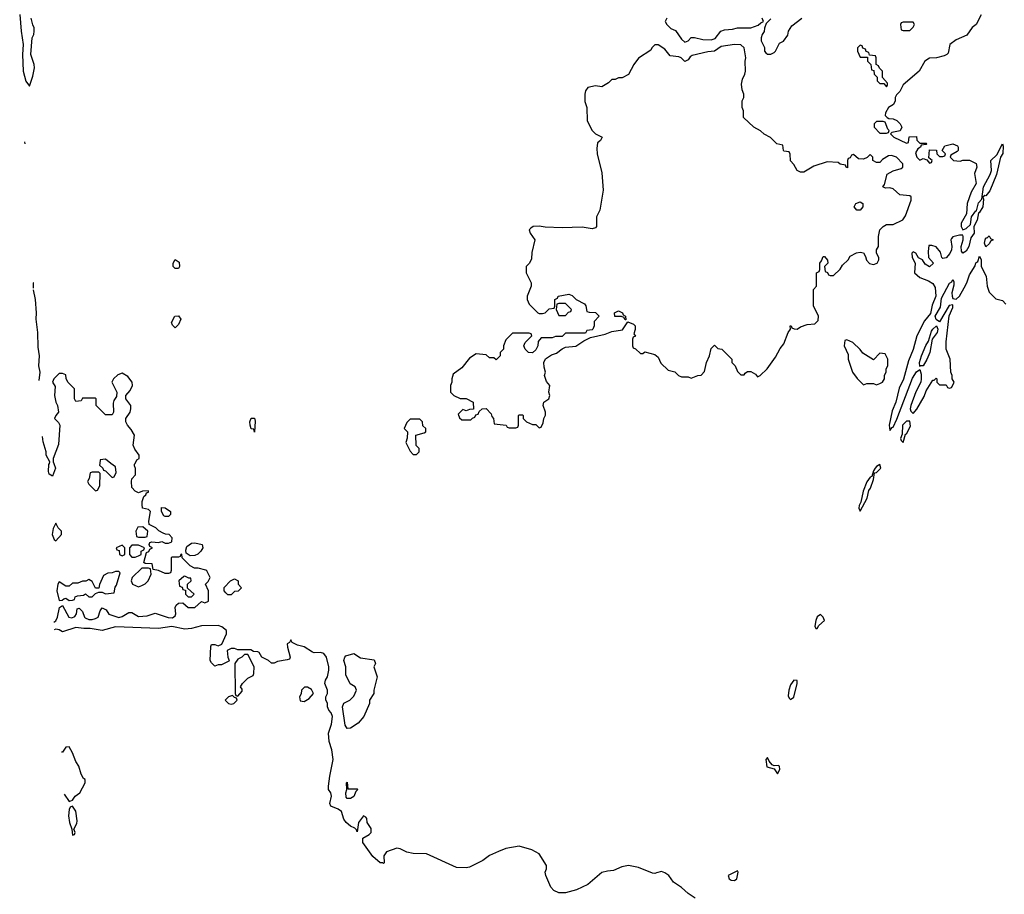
# Model space of a CAD drawing. Header units: inches. Extents: x 2792272 to 2951639, y 860504 to 1033803.
# Tile 72 of 209: x 2836151 to 2842101, y 977397 to 982680. Entities that reach past the tile are written whole.
import ezdxf

# ---------------------------------------------------------------- set-up
doc = ezdxf.new("R2010")
doc.units = ezdxf.units.IN
doc.header["$MEASUREMENT"] = 0
for name, color, linetype in [('C8937', 7, 'Continuous'), ('C8938', 7, 'Continuous'), ('C8947', 7, 'Continuous'), ('C8948', 7, 'Continuous')]:
    doc.layers.add(name, color=color, linetype=linetype)

msp = doc.modelspace()

# ---------------------------------------------------------------- linework, layer by layer
at = {"layer": 'C8937', "color": 4, "elevation": 4}
for points in [[(2836357.7, 980000), (2836368.7, 979970), (2836350, 979922), (2836330, 979934), (2836326, 979950), (2836327.7, 979992.3), (2836330.5, 980000)], [(2836356.9, 979040), (2836370.5, 979049.5), (2836380.5, 979070), (2836391.1, 979128.9), (2836410, 979142), (2836449, 979070), (2836466.3, 979066.3), (2836485.4, 979074.6), (2836494, 979090), (2836498, 979122), (2836510, 979126), (2836530, 979106), (2836542, 979070), (2836546.8, 979066.8), (2836570, 979056), (2836590, 979056), (2836610, 979062.7), (2836624.7, 979070), (2836638, 979110), (2836650, 979128), (2836674.6, 979114.6), (2836689.2, 979089.2), (2836750, 979069.3), (2836770, 979074), (2836810, 979099), (2836830, 979099), (2836870, 979074), (2836920.7, 979079.3), (2836970, 979094), (2837049.5, 979069.5), (2837074, 979066), (2837090, 979078), (2837094, 979090), (2837091.3, 979130), (2837096.9, 979143.1), (2837110, 979155.3), (2837136.4, 979156.4), (2837170, 979128.7), (2837208.9, 979128.9), (2837250, 979166), (2837270, 979158), (2837292.7, 979167.3), (2837291.3, 979230), (2837274, 979270), (2837290, 979286), (2837302, 979310), (2837282, 979350), (2837275.3, 979355.3), (2837230, 979366), (2837206.8, 979366.8), (2837181.4, 979381.4), (2837134, 979430), (2837132, 979452), (2837126, 979450), (2837122, 979438), (2837110, 979434), (2837070, 979434), (2837066, 979430), (2837067.3, 979352.7), (2837062, 979338), (2837050, 979334), (2837030, 979334), (2836990, 979352), (2836958, 979358), (2836952.7, 979392.7), (2836910, 979394), (2836902, 979402), (2836918, 979462), (2836932.7, 979467.3), (2836938, 979482), (2836954, 979490), (2836938, 979498), (2836934, 979510), (2836938, 979522), (2836950, 979526), (2836990, 979522), (2837010, 979528), (2837030, 979518), (2837050, 979518), (2837070, 979526), (2837072, 979550), (2837054, 979570), (2837031.6, 979571.6), (2837018, 979578), (2836991.6, 979591.6), (2836974, 979610), (2836934, 979630), (2836932, 979650), (2836942, 979710), (2836930, 979722), (2836894, 979730), (2836891.6, 979751.6), (2836891.3, 979770), (2836901, 979799), (2836914, 979810), (2836918, 979822), (2836930, 979826), (2836930, 979834), (2836892.7, 979832.7), (2836870, 979822), (2836850, 979831.3), (2836830, 979854), (2836826, 979890), (2836830, 979906), (2836852, 979930), (2836851.6, 979968.4), (2836844.7, 979984.7), (2836845.4, 979994.6), (2836848.4, 980000)], [(2836635.2, 980000), (2836634, 979990), (2836654, 979970), (2836658, 979958), (2836670, 979954), (2836710, 979914), (2836722, 979918), (2836734.6, 979945.4), (2836730, 979978), (2836702.5, 980000)], [(2840000, 977525.8), (2839990, 977522.8), (2839975.1, 977524.9), (2839890, 977559.3), (2839830, 977570.4), (2839790, 977562), (2839739.6, 977540.4), (2839702.9, 977537.1), (2839670, 977527.7), (2839584.9, 977455.1), (2839517, 977423), (2839450, 977406), (2839410, 977406), (2839379.9, 977419.9), (2839360.3, 977440.3), (2839330.5, 977510), (2839327.7, 977530), (2839334, 977550), (2839334, 977570), (2839290, 977641), (2839245.8, 977665.8), (2839170, 977687.3), (2839090, 977672.4), (2839044.9, 977655.1), (2838989.7, 977630.3), (2838950, 977600.7), (2838870, 977561), (2838850, 977556), (2838790, 977558.8), (2838610, 977640.7), (2838530, 977642.8), (2838490.7, 977650.7), (2838450.7, 977670.7), (2838430, 977676), (2838367, 977653), (2838352.3, 977630), (2838354, 977586), (2838350, 977582), (2838346.4, 977586.4), (2838330, 977587.7), (2838284.6, 977624.6), (2838225.5, 977710), (2838224, 977736), (2838262.5, 977757.5), (2838274.8, 977770), (2838274.8, 977794.8), (2838251.3, 977830), (2838250, 977854), (2838243.6, 977863.6), (2838228.7, 977871.3), (2838199, 977830), (2838190, 977774), (2838186, 977786), (2838176, 977796), (2838150, 977807.7), (2838124.9, 977830), (2838110.6, 977850), (2838096.1, 977896.1), (2838076, 977910), (2838031, 977930), (2838024.9, 977944.9), (2838036, 977990), (2838031, 978010), (2838018, 978030), (2838018, 978050), (2838024.7, 978110), (2838046.4, 978210), (2838037.6, 978270), (2838020.5, 978320.5), (2838017.3, 978370), (2838034.6, 978425.4), (2838041.6, 978470), (2838033.7, 978493.7), (2838018.8, 978510), (2838010.8, 978530), (2838010.5, 978550.5), (2838001, 978570), (2838002, 978590), (2838011, 978610), (2838010.9, 978629.1), (2837994.8, 978670), (2837998.8, 978690), (2838010.6, 978710), (2838019.1, 978750), (2838019.1, 978770), (2838006, 978830), (2837990, 978852), (2837970, 978858), (2837930, 978856), (2837919.8, 978859.8), (2837870.7, 978890.7), (2837830, 978902), (2837798, 978918), (2837790, 978934), (2837782, 978918), (2837768, 978910), (2837768.9, 978888.9), (2837786, 978830), (2837782, 978818), (2837767.3, 978812.7), (2837710, 978802), (2837690, 978792), (2837672.7, 978792.7), (2837654, 978810), (2837614, 978830), (2837598, 978858), (2837590, 978862), (2837563.6, 978863.6), (2837547.3, 978872.7), (2837470, 978874), (2837450, 978882), (2837430, 978882), (2837406, 978870), (2837408.7, 978828.7), (2837418, 978810), (2837415.3, 978804.7), (2837370, 978782), (2837350, 978782), (2837330, 978774), (2837310, 978794), (2837302, 978810), (2837305.4, 978894.6), (2837310, 978906), (2837330, 978906), (2837350, 978898), (2837372.7, 978907.3), (2837402, 978970), (2837402, 978990), (2837373.2, 979013.2), (2837350, 979021), (2837250, 979018), (2837190, 979002.8), (2837150, 978998), (2837070, 979014.8), (2836990, 979002.8), (2836730, 979013.4), (2836650, 978990.7), (2836578, 979002), (2836538.6, 979001.4), (2836490, 979007.7), (2836410, 978982), (2836390, 978994.8), (2836370, 978998), (2836359.6, 978994.4)], [(2836419.8, 978002), (2836450, 977958), (2836470, 977964.7), (2836487, 977990), (2836515.3, 978010), (2836546, 978070), (2836546, 978090), (2836536.4, 978096.4), (2836522, 978122), (2836509.4, 978170), (2836490, 978199), (2836471.1, 978251.1), (2836450, 978286.6), (2836430, 978285.2), (2836410, 978255.3), (2836404.4, 978255.3)]]:
    msp.add_lwpolyline(points, dxfattribs=at)
for points in [[(2836630, 979946), (2836590, 979946), (2836578, 979942), (2836571.6, 979908.4), (2836562, 979890), (2836570, 979874), (2836610, 979834), (2836622, 979838), (2836636.4, 979863.6), (2836638, 979938)], [(2837030, 979678), (2837023.1, 979683.1), (2837008, 979710), (2837007.3, 979732.7), (2837030, 979731.3), (2837062, 979710), (2837062, 979690), (2837050, 979678)], [(2836370, 979638), (2836353.7, 979606.3), (2836346.8, 979570), (2836359.8, 979539.8), (2836370, 979531), (2836404, 979570), (2836404, 979590), (2836384, 979610)], [(2836896.4, 979616.4), (2836864.7, 979615.3), (2836854, 979590), (2836858, 979558), (2836870, 979554), (2836910, 979554), (2836922, 979558), (2836926, 979590)], [(2836770, 979506), (2836734, 979490), (2836738, 979478), (2836752.7, 979472.7), (2836754, 979450), (2836770, 979442), (2836786, 979450), (2836786, 979490)], [(2836870, 979506), (2836830, 979506), (2836814, 979490), (2836814, 979450), (2836830, 979434), (2836850, 979434), (2836870, 979442), (2836886, 979450), (2836886, 979470), (2836902, 979478), (2836906, 979490)], [(2837182, 979442), (2837156.4, 979456.4), (2837154.6, 979474.6), (2837162, 979498), (2837190, 979518.8), (2837210, 979520.7), (2837254, 979510), (2837258, 979490), (2837246, 979470), (2837227.9, 979452.1), (2837210, 979442.7)], [(2836750, 979346), (2836730, 979346), (2836710, 979338), (2836683.6, 979336.4), (2836658, 979322), (2836632.7, 979267.3), (2836630, 979246), (2836610, 979246), (2836590, 979286), (2836570, 979298), (2836551.3, 979288.7), (2836530, 979288), (2836503.6, 979276.4), (2836470, 979275.3), (2836450, 979258), (2836430, 979258), (2836390, 979284), (2836382, 979270), (2836376.3, 979230), (2836390, 979172), (2836407.3, 979172.7), (2836418, 979182), (2836430, 979184.7), (2836450, 979172), (2836470, 979174), (2836482, 979178), (2836487.3, 979192.7), (2836500.4, 979199.6), (2836536.4, 979203.6), (2836550, 979212), (2836570, 979194), (2836590, 979194), (2836610, 979214), (2836630, 979222), (2836650, 979222), (2836670, 979212), (2836722, 979218), (2836728.4, 979251.6), (2836736.4, 979263.6), (2836758, 979338)], [(2836930, 979366), (2836890, 979366), (2836832, 979310), (2836824.7, 979290), (2836834, 979270), (2836870, 979254), (2836890, 979262), (2836910, 979272), (2836928, 979290), (2836946, 979330), (2836942, 979362)], [(2837150, 979318), (2837143.6, 979316.4), (2837114, 979290), (2837118, 979258), (2837132.7, 979252.7), (2837138, 979238), (2837154, 979234), (2837154, 979210), (2837170, 979194), (2837190, 979194), (2837206, 979210), (2837166, 979246), (2837166, 979270), (2837188, 979290), (2837186, 979306), (2837174, 979306)], [(2837410, 979206), (2837398, 979218), (2837386, 979230), (2837386, 979250), (2837426, 979290), (2837450, 979302), (2837471.1, 979291.1), (2837472, 979270), (2837492, 979248), (2837471.6, 979228.4), (2837450, 979226), (2837430, 979206)], [(2837530, 978846), (2837510, 978846), (2837494, 978830), (2837470, 978818), (2837452, 978790), (2837454, 978610), (2837458, 978598), (2837470, 978594), (2837496.4, 978623.6), (2837496.4, 978636.4), (2837486, 978650), (2837498, 978670), (2837530, 978702), (2837562, 978718), (2837566, 978730), (2837568, 978770)], [(2838130, 978398), (2838118, 978418), (2838102.7, 978530), (2838110, 978552), (2838146, 978570), (2838170, 978594), (2838186, 978630), (2838178, 978650), (2838148.7, 978668.7), (2838122, 978722), (2838121.2, 978770), (2838109.3, 978810), (2838115.3, 978830), (2838123.2, 978836.8), (2838170, 978851), (2838210, 978824.7), (2838294, 978814), (2838302, 978790), (2838292, 978770), (2838311.3, 978710), (2838291, 978630), (2838290.6, 978609.4), (2838264.7, 978570), (2838264.7, 978550), (2838230.7, 978470), (2838196, 978430), (2838150, 978401.2)], [(2837438, 978598), (2837414, 978590), (2837394, 978570), (2837414, 978550), (2837430, 978544.7), (2837446, 978550), (2837466, 978570), (2837462, 978582), (2837450, 978586)], [(2837890, 978648), (2837872.7, 978647.3), (2837854, 978630), (2837851.6, 978608.4), (2837842, 978590), (2837845.4, 978565.4), (2837870, 978562), (2837900.4, 978579.6), (2837926, 978610), (2837914.6, 978634.6)], [(2838134, 978034), (2838190, 978034), (2838194, 978030), (2838182, 978018), (2838170, 977988), (2838150, 977975.3), (2838130, 977975.3), (2838123.7, 977983.7), (2838121.2, 978010), (2838129, 978030), (2838126, 978070), (2838130, 978074)], [(2836470, 977929), (2836456.9, 977923.1), (2836450.7, 977909.3), (2836446, 977870), (2836453, 977830), (2836467.3, 977790), (2836470, 977754), (2836482, 977758), (2836486, 977770), (2836478, 977790), (2836496.6, 977823.4), (2836499.5, 977840.5), (2836490, 977898)]]:
    msp.add_lwpolyline(points, close=True, dxfattribs=at)
at = {"layer": 'C8938', "color": 4}
for points, elevation in [([(2836151.3, 982711.3), (2836160.2, 982610), (2836172.7, 982530), (2836168.7, 982470), (2836171.7, 982370), (2836188.2, 982308.2), (2836210, 982278), (2836230, 982338), (2836241.3, 982390), (2836238.9, 982410), (2836218.3, 982470), (2836226, 982570), (2836236, 982590), (2836239.3, 982610), (2836239.3, 982630), (2836230, 982648.7), (2836220.7, 982690)], 8), ([(2840000, 982528), (2839990, 982528), (2839972, 982510), (2839964.7, 982495.3), (2839890, 982448), (2839862, 982410), (2839830, 982348), (2839791.6, 982328.4), (2839770, 982328), (2839750, 982318), (2839730, 982318), (2839710, 982298), (2839670, 982275.3), (2839630, 982281.2), (2839584.7, 982270), (2839571, 982250), (2839566, 982230), (2839566.4, 982186.4), (2839578.8, 982150), (2839580.7, 982070), (2839610, 982011), (2839630, 981991), (2839672, 981970), (2839662, 981950), (2839644, 981936), (2839638, 981902), (2839640.7, 981870), (2839670, 981754), (2839676.3, 981650), (2839657.3, 981530), (2839637.3, 981490), (2839636, 981430), (2839630, 981422), (2839610, 981417.2), (2839550, 981426.6), (2839430, 981423.7), (2839326.6, 981426.6), (2839290, 981432.7), (2839254, 981430), (2839239.8, 981420.2), (2839231, 981410), (2839236, 981390), (2839264.7, 981350), (2839247.1, 981272.9), (2839244.7, 981235.3), (2839232, 981210), (2839212, 981190), (2839212, 981150), (2839242, 981090), (2839242, 981070), (2839218, 981010), (2839218, 980990), (2839230, 980962), (2839282, 980910), (2839290, 980904.7), (2839310, 980904.7), (2839326, 980910), (2839350, 980934), (2839382, 980938), (2839386, 980950), (2839386, 980990), (2839402, 980998), (2839406, 981010), (2839470, 981022), (2839490, 981014), (2839514, 980990), (2839563.6, 980963.6), (2839571.6, 980951.6), (2839578, 980918), (2839592.7, 980912.7), (2839631.1, 980911.1), (2839654, 980890), (2839623.6, 980856.4), (2839622, 980830), (2839614, 980810), (2839610, 980806), (2839578, 980802), (2839570, 980786), (2839450, 980786), (2839430, 980766), (2839390, 980766), (2839370, 980758), (2839302, 980758), (2839283.6, 980736.4), (2839282, 980710), (2839270, 980686), (2839250, 980668), (2839226, 980670), (2839206, 980690), (2839198, 980710), (2839206, 980730), (2839246, 980770), (2839242, 980782), (2839230, 980786), (2839130, 980786), (2839090, 980746), (2839074, 980710), (2839074, 980690), (2839054, 980670), (2839054, 980650), (2839030, 980626), (2839016.4, 980636.4), (2838990, 980638), (2838970, 980655.3), (2838910, 980662), (2838870, 980635.3), (2838823.6, 980576.4), (2838770, 980538), (2838762, 980510), (2838762, 980490), (2838754, 980470), (2838754, 980430), (2838774, 980410), (2838812.7, 980392.7), (2838850, 980392), (2838891.3, 980370), (2838892.7, 980327.3), (2838870, 980326), (2838850, 980318), (2838830, 980326), (2838802, 980298), (2838810, 980274), (2838823.6, 980263.6), (2838878, 980262), (2838887.3, 980272.7), (2838902, 980278), (2838907.3, 980292.7), (2838922, 980298), (2838927.3, 980312.7), (2838946, 980330), (2838970, 980332), (2838999.6, 980299.6), (2839003.6, 980283.6), (2839014, 980270), (2839018, 980238), (2839091.6, 980231.6), (2839098, 980218), (2839110, 980214), (2839150, 980214), (2839162, 980218), (2839166, 980230), (2839166, 980290), (2839170, 980294), (2839190, 980294), (2839194, 980290), (2839194, 980270), (2839214, 980250), (2839250, 980234), (2839270, 980234), (2839290, 980214), (2839302, 980218), (2839315.3, 980244.7), (2839318, 980270), (2839328.4, 980291.6), (2839328.7, 980310), (2839315.3, 980350), (2839318, 980370), (2839348, 980390), (2839354, 980410), (2839348.7, 980430), (2839355.3, 980470), (2839334.6, 980494.6), (2839322, 980530), (2839328, 980550), (2839320.2, 980580.2), (2839319, 980610), (2839329.2, 980630.8), (2839364.1, 980655.9), (2839395.1, 980664.9), (2839428.7, 980691.3), (2839450, 980702), (2839512.9, 980707.1), (2839560.2, 980739.8), (2839600.4, 980759.6), (2839690, 980781), (2839730, 980796), (2839794, 980806), (2839826, 980854), (2839859.8, 980839.8), (2839871, 980830), (2839870.8, 980809.2), (2839862, 980782), (2839872, 980768), (2839858, 980762), (2839854, 980750), (2839854, 980710), (2839858, 980698), (2839872.7, 980692.7), (2839903.6, 980663.6), (2839916.4, 980663.6), (2839930, 980674), (2839990, 980658), (2840000, 980650)], 8), ([(2836181.1, 981941.4), (2836182, 981930), (2836181.8, 981929.4)], 4), ([(2836234.7, 981057.4), (2836234, 981090), (2836232.5, 981093.4)], 4), ([(2836268.4, 980500.5), (2836275.5, 980550), (2836267.7, 980590), (2836270.7, 980650), (2836262.5, 980702.5), (2836260.5, 980790), (2836250.5, 980870), (2836252.7, 980910), (2836247.3, 980990), (2836235.2, 981048)], 4), ([(2836848.4, 980000), (2836859.6, 980020.4), (2836874, 980030), (2836874, 980050), (2836846.4, 980086.4), (2836838, 980110), (2836844.7, 980170), (2836825.4, 980205.4), (2836802, 980230), (2836792, 980250), (2836792, 980270), (2836818, 980310), (2836822, 980330), (2836822, 980350), (2836792, 980390), (2836792, 980410), (2836819.8, 980440.2), (2836834, 980470), (2836832, 980490), (2836804, 980524), (2836770, 980544.7), (2836744.7, 980535.3), (2836718, 980510), (2836708, 980490), (2836738, 980430), (2836736.4, 980403.6), (2836720.4, 980379.6), (2836716.4, 980363.6), (2836718, 980310), (2836710, 980294), (2836670, 980294), (2836614, 980350), (2836614, 980390), (2836610, 980394), (2836530, 980394), (2836522, 980378), (2836490, 980374), (2836482, 980390), (2836482, 980450), (2836442, 980490), (2836432.7, 980512.7), (2836430, 980534), (2836410, 980542), (2836390, 980542), (2836358, 980510), (2836349.5, 980490.5), (2836365.2, 980465.2), (2836361.2, 980410), (2836369.3, 980370), (2836379, 980350), (2836385.2, 980310), (2836369.2, 980290), (2836361.2, 980270), (2836386.3, 980246.3), (2836394, 980230), (2836386.8, 980113.2), (2836353.2, 980030), (2836354, 980010), (2836357.7, 980000)], 4), ([(2836330.5, 980000), (2836334, 980010), (2836311, 980050), (2836310.7, 980070), (2836293.4, 980130), (2836290, 980162), (2836288.9, 980161.6)], 4), ([(2836702.5, 980000), (2836670, 980026), (2836638, 980022), (2836635.2, 980000)], 4)]:
    msp.add_lwpolyline(points, dxfattribs=dict(at, elevation=elevation))
for points, elevation in [([(2837090, 981178), (2837078, 981190), (2837078, 981210), (2837090, 981232), (2837116, 981216), (2837118, 981190), (2837110, 981178)], 4), ([(2839450, 980966), (2839410, 980966), (2839398, 980962), (2839394, 980930), (2839410, 980894), (2839450, 980894), (2839467.3, 980912.7), (2839482, 980918), (2839486, 980930)], 8), ([(2839810, 980866), (2839802, 980882), (2839787.3, 980887.3), (2839748, 980888), (2839746, 980910), (2839770, 980922), (2839794, 980910), (2839798, 980898), (2839812, 980890), (2839814, 980866)], 8), ([(2837090, 980818), (2837074.6, 980834.6), (2837068.7, 980850), (2837088, 980890), (2837110, 980891.3), (2837124.7, 980870), (2837110, 980838)], 4), ([(2837570, 980188), (2837566, 980206), (2837550, 980208), (2837544, 980230), (2837541.2, 980250), (2837550, 980272), (2837570, 980272), (2837575.3, 980255.3)], 4), ([(2838570, 980266), (2838510, 980266), (2838490, 980246), (2838474, 980210), (2838494, 980190), (2838492.7, 980152.7), (2838485.4, 980125.4), (2838510, 980074), (2838530, 980054), (2838550, 980054), (2838566, 980070), (2838566, 980090), (2838548, 980108), (2838546, 980170), (2838596.4, 980183.6), (2838606, 980190), (2838606, 980210), (2838587.3, 980227.3), (2838586, 980250)], 8)]:
    msp.add_lwpolyline(points, close=True, dxfattribs=dict(at, elevation=elevation))
at = {"layer": 'C8947', "color": 4, "elevation": 8}
for points in [[(2841350, 979992.3), (2841330, 979981.2), (2841320.7, 979970), (2841310, 979954), (2841299.9, 979920.1), (2841290, 979916), (2841270, 979889), (2841248.8, 979831.2), (2841234.4, 979765.6), (2841225.2, 979745.2), (2841222, 979730), (2841230, 979711.3), (2841273, 979790), (2841283.3, 979836.7), (2841292.6, 979850), (2841310, 979902), (2841316.4, 979943.6), (2841330, 979945.5), (2841355.1, 979970)], [(2840990, 979086), (2840970, 979073.2), (2840962.4, 979050), (2840956.9, 979016.9), (2840962, 979002), (2840970, 979002.8), (2840979.6, 979020.4), (2841014, 979050), (2841006, 979070)], [(2840830, 978689.4), (2840810, 978662.7), (2840798.7, 978630), (2840795.9, 978595.9), (2840800.9, 978580.9), (2840810, 978574), (2840830, 978587.7), (2840849.4, 978670), (2840848.9, 978688.9)], [(2840670, 978224), (2840660.7, 978210), (2840666.2, 978166.2), (2840710, 978154), (2840730, 978124.7), (2840744, 978150), (2840742, 978170), (2840734.2, 978174.2), (2840710, 978172.3), (2840698, 978178), (2840680.1, 978200.1)], [(2840490, 977538), (2840432, 977510), (2840438.8, 977490), (2840450, 977482), (2840470, 977479.1), (2840485.2, 977490), (2840494, 977530)]]:
    msp.add_lwpolyline(points, close=True, dxfattribs=at)
at = {"layer": 'C8947', "color": 4, "elevation": 4}
msp.add_lwpolyline([(2840233.7, 977373.7), (2840190, 977401.6), (2840150, 977437.1), (2840102.8, 977470), (2840074, 977510), (2840050, 977526.8), (2840030, 977534.8), (2840000, 977525.8)], dxfattribs=at)
at = {"layer": 'C8948', "color": 4, "elevation": 8}
for points in [[(2841962, 982710), (2841932, 982650), (2841906.8, 982633.2), (2841874.4, 982585.6), (2841810, 982559), (2841771.3, 982530), (2841762, 982478), (2841754, 982470), (2841738.8, 982461.2), (2841690.9, 982449.1), (2841650, 982448), (2841622, 982430), (2841586, 982370), (2841490, 982286), (2841470, 982246), (2841450, 982226), (2841442, 982210), (2841442, 982190), (2841431.6, 982168.4), (2841402, 982150), (2841383.6, 982116.4), (2841382, 982102), (2841394, 982090), (2841403.6, 982083.6), (2841430, 982081), (2841450.9, 982070.9), (2841472, 982050), (2841482, 982030), (2841471.6, 982008.4), (2841422, 981998), (2841414, 981990), (2841434, 981970), (2841510, 981934), (2841522, 981938), (2841527.3, 981972.7), (2841570, 981974), (2841572.7, 981952.7), (2841590, 981934), (2841630, 981934), (2841634, 981930), (2841630, 981926), (2841598, 981922), (2841594, 981910), (2841579.6, 981900.4), (2841564.7, 981875.3), (2841572, 981850), (2841590, 981832), (2841610, 981842), (2841634, 981834), (2841650, 981814), (2841662, 981818), (2841666, 981830), (2841646, 981846), (2841650, 981894), (2841691.6, 981891.6), (2841694, 981870), (2841710, 981854), (2841730, 981854), (2841742, 981858), (2841746, 981870), (2841726, 981890), (2841742, 981918), (2841790, 981931), (2841818, 981918), (2841822, 981910), (2841822, 981890), (2841816.9, 981883.1), (2841778, 981862), (2841774, 981850), (2841794, 981830), (2841834, 981826), (2841850, 981832), (2841890, 981832), (2841930.9, 981810.9), (2841936, 981790), (2841922, 981750), (2841930.4, 981689.6), (2841902, 981638), (2841876, 981570), (2841873.7, 981506.3), (2841840.7, 981450), (2841840.7, 981430), (2841850, 981411.3), (2841870, 981418.8), (2841896.6, 981443.4), (2841902.7, 981490), (2841930, 981526), (2841934, 981526), (2841946, 981574), (2841964.8, 981595.2), (2841974.7, 981670), (2842015.6, 981744.4), (2842023.9, 981770), (2842020.5, 981830), (2842055.8, 981864.2), (2842090, 981931), (2842095.3, 981915.3), (2842091.5, 981871.5), (2842077.7, 981850), (2842054.7, 981745.3), (2842013.1, 981646.9), (2841990, 981616), (2841982.8, 981617.2), (2841971.3, 981608.7), (2841976.3, 981596.3), (2841971.5, 981550), (2841950, 981514), (2841946, 981514), (2841937.7, 981470), (2841917.1, 981430), (2841918.9, 981390), (2841898.3, 981361.7), (2841886.7, 981310), (2841870, 981282), (2841850, 981269.2), (2841842.7, 981282.7), (2841841.3, 981310), (2841852.7, 981350), (2841853.2, 981370), (2841850, 981378), (2841830, 981379.3), (2841790.9, 981369.1), (2841782, 981358), (2841778, 981350), (2841784, 981310), (2841782, 981290), (2841771.7, 981268.3), (2841750, 981241.2), (2841730, 981238), (2841724, 981244), (2841714.8, 981274.8), (2841690, 981308), (2841663.6, 981316.4), (2841644.7, 981315.3), (2841641, 981279), (2841643.6, 981243.6), (2841674, 981210), (2841650, 981188), (2841623.1, 981203.1), (2841606, 981230), (2841582, 981242), (2841566, 981270), (2841550, 981278), (2841542, 981270), (2841543.6, 981243.6), (2841562, 981210), (2841558, 981150), (2841590, 981122.8), (2841643, 981103), (2841670, 981086.8), (2841682.8, 981062.8), (2841688.5, 981010), (2841665.1, 980954.9), (2841654.6, 980905.4), (2841619.2, 980860.8), (2841572.4, 980770), (2841550, 980688.7), (2841521.6, 980618.4), (2841492, 980508), (2841466.2, 980453.8), (2841444.9, 980370), (2841423.1, 980316.9), (2841406, 980230), (2841410, 980198), (2841423.2, 980216.8), (2841430, 980218.8), (2841452.7, 980267.3), (2841545.6, 980514.4), (2841570, 980553), (2841590, 980566), (2841598.9, 980538.9), (2841599.6, 980510), (2841596, 980490), (2841567.2, 980432.8), (2841537, 980350), (2841533, 980330), (2841535.9, 980315.9), (2841550, 980300.7), (2841573.7, 980326.3), (2841616.4, 980403.6), (2841630, 980438.8), (2841670, 980502), (2841678, 980502), (2841690, 980514), (2841694, 980510), (2841694, 980490), (2841710, 980474), (2841750, 980474), (2841758, 980458), (2841770, 980454), (2841782, 980458), (2841796.4, 980483.6), (2841798, 980490), (2841786, 980510), (2841786, 980530), (2841778, 980550), (2841774, 980630), (2841749.6, 980689.6), (2841750, 980734), (2841769.1, 980890.9), (2841790, 980942), (2841790, 980958), (2841767.4, 980952.6), (2841710, 980854), (2841690, 980868.7), (2841683.7, 980890), (2841716.3, 980943.7), (2841722.3, 980997.7), (2841770, 981088), (2841783.3, 981096.7), (2841790.8, 981110.8), (2841796.4, 981096.4), (2841796.2, 981076.2), (2841784.2, 981030), (2841785.7, 981010), (2841790, 980996), (2841810, 980992.7), (2841830.9, 981009.1), (2841859.5, 981060.5), (2841874.5, 981090), (2841890, 981138.8), (2841926, 981194), (2841930, 981211.3), (2841940.4, 981219.6), (2841952, 981252), (2841962, 981230), (2841962, 981190), (2841992, 981130), (2841998, 981070), (2842005.4, 981045.4), (2842010, 981034), (2842050, 980994), (2842090, 980984.7), (2842110, 980962)], [(2840062, 982690), (2840052, 982670), (2840062, 982650), (2840086.4, 982626.4), (2840114.4, 982614.4), (2840150, 982562), (2840170, 982544.7), (2840190, 982552), (2840210, 982572), (2840230, 982572), (2840279.8, 982559.8), (2840330, 982558), (2840353.2, 982566.8), (2840388, 982610), (2840410, 982618), (2840458, 982622), (2840490, 982631.3), (2840570, 982631.3), (2840614, 982646), (2840630, 982662), (2840646, 982670), (2840638, 982690)], [(2840690, 982686), (2840662, 982658), (2840651.6, 982628.4), (2840651, 982609), (2840638, 982590), (2840632, 982570), (2840632.7, 982552.7), (2840652, 982512), (2840652, 982490), (2840659.6, 982479.6), (2840670, 982472), (2840690, 982471.3), (2840710, 982481), (2840719, 982490), (2840742, 982538), (2840766, 982550), (2840794, 982586), (2840798, 982610), (2840816.4, 982643.6), (2840878, 982690)], [(2840000, 980650), (2840010, 980642), (2840026, 980606), (2840070, 980562), (2840110, 980552), (2840131.6, 980531.6), (2840150, 980522), (2840190, 980522), (2840210, 980514), (2840248.7, 980531.3), (2840270, 980532), (2840290, 980554), (2840302, 980610), (2840319, 980650), (2840330, 980694), (2840350, 980714), (2840370, 980694), (2840394, 980690), (2840454, 980630), (2840454, 980610), (2840474, 980590), (2840490, 980554), (2840510, 980534), (2840530, 980534), (2840535.3, 980544.7), (2840550, 980554), (2840570, 980554), (2840598.8, 980538.8), (2840610, 980522), (2840626, 980530), (2840668.4, 980571.6), (2840718, 980642), (2840746.3, 980693.7), (2840770, 980722), (2840795.3, 980790), (2840808.7, 980810), (2840808, 980830), (2840814, 980830), (2840818, 980818), (2840832, 980812), (2840850, 980811.3), (2840870, 980824.7), (2840910, 980838), (2840956.4, 980843.6), (2840976.4, 980863.6), (2840978, 980890), (2840948.4, 980951.6), (2840948, 981050), (2840966, 981070), (2840966, 981150), (2840982, 981158), (2840986, 981170), (2840986, 981210), (2840996.4, 981223.6), (2841006, 981250), (2841014, 981250), (2841032.7, 981227.3), (2841034, 981210), (2841014, 981190), (2841018, 981158), (2841032.7, 981152.7), (2841038, 981138), (2841050, 981134), (2841070, 981134), (2841110, 981174), (2841123.1, 981196.9), (2841158, 981230), (2841168.9, 981251.1), (2841208.9, 981271.1), (2841230, 981276), (2841250.7, 981270.7), (2841262.8, 981250), (2841267.9, 981227.9), (2841286.4, 981206.4), (2841310, 981202), (2841334, 981210), (2841344, 981230), (2841343.1, 981243.1), (2841328.7, 981270), (2841328.7, 981290), (2841342, 981310), (2841341.2, 981370), (2841349.2, 981410.8), (2841368.9, 981431.1), (2841390, 981442), (2841430, 981442), (2841488.4, 981471.6), (2841504, 981496), (2841538, 981590), (2841538, 981610), (2841530, 981615.3), (2841470, 981622), (2841430, 981659), (2841410, 981664), (2841383.1, 981663.1), (2841368, 981670), (2841376.4, 981683.6), (2841394, 981746), (2841430, 981766.8), (2841478, 981782), (2841488, 981790), (2841488, 981810), (2841450, 981848.7), (2841420.4, 981860.4), (2841402, 981858), (2841365.4, 981834.6), (2841350, 981818), (2841330, 981818), (2841306, 981830), (2841306, 981850), (2841290, 981866), (2841272, 981848), (2841250, 981838), (2841220.4, 981840.4), (2841190, 981866), (2841178, 981862), (2841170, 981846), (2841158, 981842), (2841154, 981830), (2841154, 981786), (2841146, 981790), (2841142, 981802), (2841110, 981808), (2841096.4, 981816.4), (2841030, 981822), (2840950, 981795.3), (2840890, 981758), (2840870, 981758), (2840850, 981768.7), (2840830, 981806), (2840808.4, 981828.4), (2840807.3, 981867.3), (2840802, 981882), (2840770, 981886), (2840766, 981890), (2840762, 981922), (2840726, 981930), (2840688.9, 981968.9), (2840650, 981988.7), (2840628.9, 982008.9), (2840588, 982030), (2840526, 982090), (2840526, 982130), (2840518, 982150), (2840518, 982190), (2840528, 982210), (2840528, 982230), (2840516.4, 982256.4), (2840513.2, 982290), (2840518.6, 982321.4), (2840533.2, 982350), (2840537.2, 982370), (2840535.3, 982430), (2840539, 982450), (2840529.1, 982509.1), (2840509, 982529), (2840470, 982529.2), (2840390, 982519), (2840350, 982489), (2840310, 982485.2), (2840215.3, 982464.7), (2840203.5, 982456.5), (2840190, 982438), (2840170, 982428), (2840149.3, 982449.3), (2840135.5, 982455.5), (2840082.7, 982462.7), (2840050, 982502), (2840010, 982528), (2840000, 982528)]]:
    msp.add_lwpolyline(points, dxfattribs=at)
for points in [[(2841550, 982666), (2841490, 982666), (2841478, 982662), (2841474, 982650), (2841478, 982618), (2841490, 982614), (2841530, 982614), (2841550, 982634), (2841558, 982650)], [(2841230, 982526), (2841214, 982510), (2841214, 982490), (2841230, 982454), (2841274, 982454), (2841274, 982430), (2841294, 982410), (2841298, 982378), (2841312.7, 982372.7), (2841314, 982350), (2841332.7, 982332.7), (2841334, 982310), (2841350, 982294), (2841374, 982294), (2841390, 982274), (2841396.4, 982283.6), (2841396.4, 982296.4), (2841366, 982330), (2841366, 982370), (2841347.3, 982387.3), (2841342, 982402), (2841326, 982410), (2841326, 982450), (2841322, 982462), (2841286, 982466), (2841282, 982482), (2841267.3, 982487.3), (2841262, 982502), (2841247.3, 982507.3), (2841242, 982522)], [(2841370, 982066), (2841330, 982066), (2841314, 982050), (2841314, 982030), (2841350, 981994), (2841390, 981994), (2841402, 981998), (2841406, 982010), (2841398, 982018), (2841382, 982062)], [(2841230, 981529), (2841209.3, 981529.3), (2841194, 981550), (2841204, 981570), (2841230, 981580.7), (2841246, 981570), (2841246.8, 981550)], [(2841990, 981308), (2841982, 981330), (2841985.2, 981350), (2841990, 981362), (2841998, 981362), (2842010, 981374), (2842018, 981358), (2842034, 981350), (2842018, 981342), (2842012.7, 981327.3)], [(2841590, 980586), (2841589.7, 980610), (2841601, 980650), (2841627.2, 980712.8), (2841642.3, 980737.7), (2841661.6, 980798.4), (2841668.8, 980811.2), (2841691, 980831), (2841700.3, 980810), (2841696.5, 980790), (2841664.7, 980750), (2841650.9, 980669.1), (2841633.1, 980626.9), (2841610, 980589.4), (2841591, 980589)], [(2841150, 980746), (2841138, 980742), (2841134, 980710), (2841156.9, 980656.9), (2841158, 980630), (2841184.7, 980550), (2841211.6, 980511.6), (2841250, 980474), (2841270, 980482), (2841310, 980482), (2841330, 980474), (2841350, 980482), (2841366, 980490), (2841378, 980510), (2841378, 980530), (2841387.3, 980552.7), (2841388.4, 980571.6), (2841398, 980590), (2841398, 980630), (2841382, 980662), (2841350, 980666), (2841310, 980626), (2841246, 980666), (2841230, 980688), (2841186, 980730)], [(2841510, 980254.7), (2841486.4, 980230), (2841483.7, 980176.3), (2841474, 980150), (2841478, 980138), (2841490, 980126.8), (2841504.5, 980175.5), (2841510, 980178.8), (2841534.6, 980225.4), (2841530, 980254)]]:
    msp.add_lwpolyline(points, close=True, dxfattribs=at)

doc.saveas('drawing.dxf')
